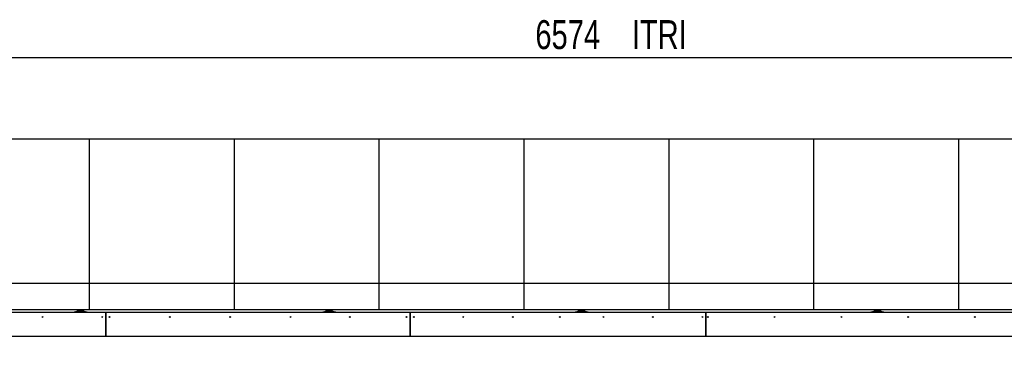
# Model space of a CAD drawing. Header units: millimetres. Extents: x 0 to 841, y 0 to 594.
# Tile 11 of 155: x 98 to 200, y 472 to 507. Entities that reach past the tile are written whole.
import ezdxf

# ---------------------------------------------------------------- set-up
doc = ezdxf.new("R2010")
doc.units = ezdxf.units.MM
doc.layers.add('COTES', color=1, linetype='Continuous')
doc.layers.add('TRAIT-FORT', color=4, linetype='Continuous', lineweight=25)
doc.styles.add('SLDTEXTSTYLE0', font='TXT', dxfattribs={"width": 0.75})
doc.dimstyles.new('SLDDIMSTYLE1', dxfattribs={"dimtxt": 3, "dimasz": 2, "dimexe": 0, "dimexo": 0.0625, "dimgap": 0.75, "dimtad": 1, "dimdec": 0, "dimlfac": 40, "dimrnd": 1e-09, "dimzin": 12, "dimdsep": 46, "dimtxsty": 'SLDTEXTSTYLE0', "dimsah": 1, "dimcen": 0.09, "dimadec": 0, "dimazin": 3, "dimtfac": 1, "dimtdec": 0, "dimtofl": 0, "dimtmove": 0, "dimatfit": 3, "dimfxl": 1, "dimfrac": 2, "dimtolj": 1, "dimtzin": 12, "dimarcsym": 0})

# ---------------------------------------------------------------- blocks, each defined once
blk = doc.blocks.new('_D_4')
at = {"layer": 'COTES', "color": 1, "transparency": 16777216}
for p, q in [((77.01, 472.91), (77.01, 504.11)), ((241.37, 475.17), (241.37, 504.11)), ((77.01, 503.11), (241.37, 503.11))]:
    blk.add_line(p, q, dxfattribs=at)
for points in [[(77.01, 503.11), (79.01, 502.61), (79.01, 503.61)], [(241.37, 503.11), (239.37, 503.61), (239.37, 502.61)]]:
    blk.add_solid(points, dxfattribs=at)
at = {"layer": 'COTES', "color": 1, "transparency": 16777216, "char_height": 3, "attachment_point": 1, "style": 'SLDTEXTSTYLE0'}
for s, insert in [('6574', (151.23, 506.98)), ('ITRI', (161.22, 506.98))]:
    blk.add_mtext(s, dxfattribs=dict(at, insert=insert))

msp = doc.modelspace()

# ---------------------------------------------------------------- linework, layer by layer
at = {"layer": 'TRAIT-FORT', "color": 4, "linetype": 'Continuous', "lineweight": 25}
for p, q in [((90.03227, 494.6718), (105.03227, 494.6718)), ((105.03227, 494.6718), (105.03227, 479.6718)), ((105.03227, 494.6718), (120.03227, 494.6718)), ((120.03227, 494.6718), (120.03227, 479.6718)), ((120.03227, 494.6718), (135.03227, 494.6718)), ((135.03227, 494.6718), (135.03227, 479.6718)), ((135.03227, 494.6718), (150.03227, 494.6718)), ((150.03227, 494.6718), (150.03227, 479.6718)), ((150.03227, 494.6718), (165.03227, 494.6718)), ((165.03227, 494.6718), (165.03227, 479.6718)), ((165.03227, 494.6718), (180.03227, 494.6718)), ((180.03227, 494.6718), (180.03227, 479.6718)), ((180.03227, 494.6718), (195.03227, 494.6718)), ((195.03227, 494.6718), (195.03227, 479.6718)), ((195.03227, 494.6718), (210.03227, 494.6718)), ((105.03227, 479.6718), (90.03227, 479.6718)), ((120.03227, 479.6718), (105.03227, 479.6718)), ((105.03227, 479.6718), (105.03227, 476.94612)), ((135.03227, 479.6718), (120.03227, 479.6718)), ((120.03227, 479.6718), (120.03227, 476.94612)), ((150.03227, 479.6718), (135.03227, 479.6718)), ((135.03227, 479.6718), (135.03227, 476.94612)), ((165.03227, 479.6718), (150.03227, 479.6718)), ((150.03227, 479.6718), (150.03227, 476.94612)), ((180.03227, 479.6718), (165.03227, 479.6718)), ((165.03227, 479.6718), (165.03227, 476.94612)), ((195.03227, 479.6718), (180.03227, 479.6718)), ((180.03227, 479.6718), (180.03227, 476.94612)), ((210.03227, 479.6718), (195.03227, 479.6718)), ((195.03227, 479.6718), (195.03227, 476.94612)), ((75.2664, 476.69612), (106.7664, 476.69612)), ((105.03227, 476.94612), (90.03227, 476.94612)), ((120.03227, 476.94612), (105.03227, 476.94612)), ((106.7664, 476.69612), (106.7664, 474.17113)), ((106.7664, 476.69612), (106.76665, 476.69612)), ((106.76665, 474.17113), (106.76665, 476.69612)), ((106.76665, 476.69612), (138.2664, 476.69612)), ((135.03227, 476.94612), (120.03227, 476.94612)), ((150.03227, 476.94612), (135.03227, 476.94612)), ((138.2664, 476.69612), (138.2664, 474.17113)), ((138.2664, 476.69612), (138.26665, 476.69612)), ((138.26665, 476.69612), (168.8914, 476.69612)), ((138.26665, 474.17113), (138.26665, 476.69612)), ((165.03227, 476.94612), (150.03227, 476.94612)), ((180.03227, 476.94612), (165.03227, 476.94612)), ((168.8914, 476.69612), (168.8914, 474.17113)), ((168.8914, 476.69612), (168.89165, 476.69612)), ((168.89165, 474.17113), (168.89165, 476.69612)), ((168.89165, 476.69612), (203.2664, 476.69612)), ((195.03227, 476.94612), (180.03227, 476.94612)), ((210.03227, 476.94612), (195.03227, 476.94612)), ((223.40477, 474.17113), (76.99337, 474.17113))]:
    msp.add_line(p, q, dxfattribs=at)
for centre in [(100.2164, 476.19612), (106.3914, 476.19612), (107.1414, 476.19612), (113.3914, 476.19612), (119.6414, 476.19612), (125.8914, 476.19612), (132.0164, 476.19612), (137.8914, 476.19612), (138.6414, 476.19612), (143.7664, 476.19612), (148.8914, 476.19612), (153.7664, 476.19612), (158.2664, 476.19612), (163.3914, 476.19612), (168.5164, 476.19612), (169.0914, 476.19612), (176.0014, 476.19612), (182.9114, 476.19612), (189.8214, 476.19612), (196.7314, 476.19612)]:
    msp.add_circle(centre, 0.04, dxfattribs=at)
for centre, radius, start, end in [((104.1414, 474.94612), 1.875, 68.9605302, 111.0394698), ((104.1414, 474.94612), 1.85, 71.0753556, 108.9246444), ((129.8914, 474.94612), 1.875, 68.9605302, 111.0394698), ((129.8914, 474.94612), 1.85, 71.0753556, 108.9246444), ((156.0164, 474.94612), 1.875, 68.9605302, 111.0394698), ((156.0164, 474.94612), 1.85, 71.0753556, 108.9246444), ((186.6414, 474.94612), 1.875, 68.9605302, 111.0394698), ((186.6414, 474.94612), 1.85, 71.0753556, 108.9246444)]:
    msp.add_arc(centre, radius, start, end, dxfattribs=at)

# ---------------------------------------------------------------- dimensions: what is measured, and where the dimension line sits
at = {"layer": 'COTES', "color": 1}
dim = msp.add_linear_dim(base=(241.37075, 503.1116), p1=(77.01021, 471.91306), p2=(241.37075, 474.17087), text='<> ITRI', dimstyle='SLDDIMSTYLE1', dxfattribs=at)
dim.commit()
dim.dimension.update_dxf_attribs({"geometry": '_D_4', "text_midpoint": (159.19048, 503.1116), "dimtype": 160})

doc.saveas('drawing.dxf')
